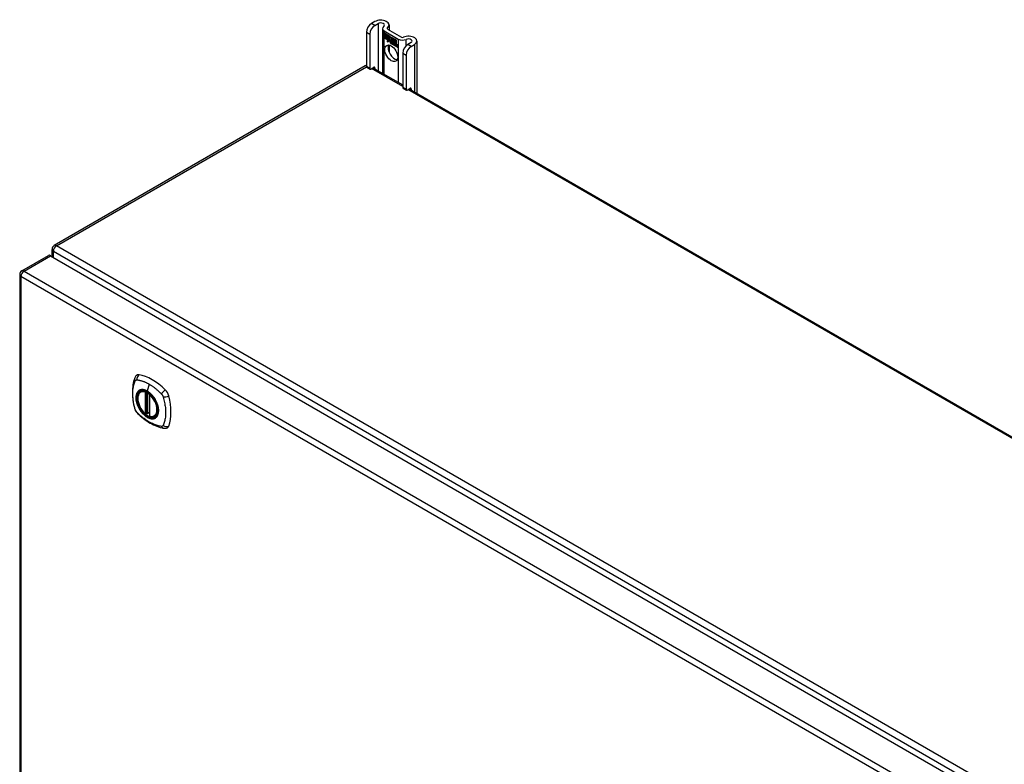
# Model space of a CAD drawing. Header units: inches. Extents: x 24 to 626, y 68 to 289.
# Tile 23 of 30: x 533 to 555, y 272 to 289. Entities that reach past the tile are written whole.
import ezdxf

# ---------------------------------------------------------------- set-up
doc = ezdxf.new("R2010")
doc.units = ezdxf.units.IN
doc.header["$MEASUREMENT"] = 0
doc.layers.add('Visible Edges(ANSI)', color=7, linetype='Continuous', lineweight=25)
doc.layers.add('Visible Tangent Edges(ANSI)', color=7, linetype='Continuous', lineweight=25)

msp = doc.modelspace()

# ---------------------------------------------------------------- linework, layer by layer
at = {"layer": 'Visible Edges(ANSI)'}
for p, q in [((540.963, 288.663), (540.888, 288.619)), ((540.962, 288.576), (541.037, 288.62)), ((540.777, 288.428), (540.777, 287.662)), ((541.135, 288.511), (541.135, 287.512)), ((541.174, 288.455), (541.487, 288.274)), ((541.178, 288.402), (541.178, 288.37)), ((541.178, 288.402), (541.179, 288.402)), ((541.296, 288.334), (541.178, 288.402)), ((541.178, 288.402), (541.296, 288.334)), ((541.178, 288.37), (541.178, 288.402)), ((541.249, 288.498), (541.561, 288.317)), ((541.283, 288.586), (541.283, 288.478)), ((540.852, 288.385), (540.852, 287.62)), ((541.178, 288.37), (541.265, 288.32)), ((541.178, 288.37), (541.178, 288.37)), ((541.265, 288.319), (541.178, 288.37)), ((541.178, 288.364), (541.179, 288.365)), ((541.178, 288.333), (541.178, 288.365)), ((541.178, 288.365), (541.265, 288.315)), ((541.178, 288.364), (541.178, 288.333)), ((541.265, 288.315), (541.178, 288.364)), ((541.178, 288.333), (541.265, 288.283)), ((541.178, 288.333), (541.178, 288.333)), ((541.265, 288.282), (541.178, 288.333)), ((541.178, 288.328), (541.265, 288.278)), ((541.178, 288.295), (541.178, 288.328)), ((541.178, 288.327), (541.179, 288.327)), ((541.265, 288.277), (541.178, 288.327)), ((541.178, 288.327), (541.178, 288.296)), ((541.178, 288.296), (541.265, 288.246)), ((541.178, 288.295), (541.178, 288.296)), ((541.264, 288.246), (541.178, 288.295)), ((541.242, 288.21), (541.264, 288.246)), ((541.28, 288.235), (541.242, 288.21)), ((541.244, 288.212), (541.243, 288.211)), ((541.265, 288.246), (541.244, 288.212)), ((541.244, 288.212), (541.281, 288.236)), ((541.244, 288.212), (541.245, 288.213)), ((541.245, 288.213), (541.281, 288.236)), ((541.264, 288.246), (541.264, 288.246)), ((541.265, 288.32), (541.265, 288.348)), ((541.265, 288.348), (541.268, 288.347)), ((541.265, 288.347), (541.266, 288.348)), ((541.265, 288.347), (541.265, 288.319)), ((541.268, 288.346), (541.265, 288.347)), ((541.265, 288.32), (541.265, 288.321)), ((541.265, 288.315), (541.265, 288.315)), ((541.265, 288.283), (541.265, 288.315)), ((541.265, 288.315), (541.265, 288.282)), ((541.265, 288.283), (541.265, 288.283)), ((541.265, 288.277), (541.265, 288.278)), ((541.265, 288.278), (541.265, 288.249)), ((541.265, 288.249), (541.265, 288.277)), ((541.265, 288.249), (541.265, 288.249)), ((541.266, 288.248), (541.265, 288.249)), ((541.265, 288.249), (541.266, 288.249)), ((541.266, 288.249), (541.279, 288.27)), ((541.278, 288.269), (541.266, 288.248)), ((541.266, 288.249), (541.267, 288.25)), ((541.267, 288.25), (541.267, 288.25)), ((541.268, 288.347), (541.298, 288.277)), ((541.268, 288.346), (541.268, 288.346)), ((541.298, 288.278), (541.268, 288.346)), ((541.278, 288.269), (541.279, 288.269)), ((541.28, 288.258), (541.278, 288.269)), ((541.279, 288.27), (541.28, 288.259)), ((541.279, 288.269), (541.279, 288.269)), ((541.28, 288.259), (541.298, 288.278)), ((541.298, 288.277), (541.28, 288.258)), ((541.28, 288.259), (541.282, 288.26)), ((541.28, 288.235), (541.281, 288.235)), ((541.282, 288.219), (541.28, 288.235)), ((541.281, 288.259), (541.281, 288.26)), ((541.281, 288.236), (541.283, 288.22)), ((541.298, 288.278), (541.282, 288.26)), ((541.31, 288.248), (541.282, 288.219)), ((541.283, 288.22), (541.31, 288.249)), ((541.283, 288.22), (541.284, 288.221)), ((541.283, 288.221), (541.284, 288.22)), ((541.284, 288.221), (541.31, 288.249)), ((541.296, 288.334), (541.296, 288.334)), ((541.312, 288.297), (541.296, 288.334)), ((541.296, 288.334), (541.312, 288.298)), ((541.298, 288.278), (541.298, 288.278)), ((541.31, 288.249), (541.316, 288.234)), ((541.31, 288.248), (541.31, 288.248)), ((541.316, 288.233), (541.31, 288.248)), ((541.312, 288.298), (541.324, 288.318)), ((541.324, 288.317), (541.312, 288.297)), ((541.312, 288.298), (541.313, 288.299)), ((541.313, 288.299), (541.313, 288.299)), ((541.316, 288.233), (541.318, 288.233)), ((541.317, 288.234), (541.318, 288.233)), ((541.318, 288.228), (541.319, 288.229)), ((541.319, 288.205), (541.351, 288.186)), ((541.319, 288.204), (541.32, 288.204)), ((541.352, 288.185), (541.319, 288.204)), ((541.32, 288.212), (541.321, 288.212)), ((541.342, 288.199), (541.32, 288.212)), ((541.321, 288.212), (541.342, 288.2)), ((541.324, 288.317), (541.325, 288.318)), ((541.324, 288.318), (541.383, 288.284)), ((541.325, 288.318), (541.324, 288.317)), ((541.383, 288.284), (541.324, 288.317)), ((541.324, 288.267), (541.354, 288.297)), ((541.354, 288.296), (541.324, 288.267)), ((541.324, 288.267), (541.325, 288.268)), ((541.341, 288.227), (541.324, 288.267)), ((541.324, 288.267), (541.343, 288.226)), ((541.325, 288.268), (541.355, 288.296)), ((541.325, 288.268), (541.325, 288.268)), ((541.325, 288.22), (541.326, 288.221)), ((541.34, 288.223), (541.341, 288.224)), ((541.341, 288.227), (541.342, 288.227)), ((541.342, 288.2), (541.343, 288.201)), ((541.343, 288.201), (541.343, 288.2)), ((541.351, 288.186), (541.352, 288.187)), ((541.352, 288.187), (541.352, 288.186)), ((541.354, 288.297), (541.357, 288.295)), ((541.354, 288.296), (541.355, 288.296)), ((541.357, 288.295), (541.354, 288.296)), ((541.357, 288.295), (541.357, 288.217)), ((541.357, 288.295), (541.357, 288.295)), ((541.357, 288.217), (541.357, 288.295)), ((541.357, 288.217), (541.377, 288.206)), ((541.357, 288.217), (541.357, 288.217)), ((541.377, 288.205), (541.357, 288.217)), ((541.372, 288.178), (541.36, 288.212)), ((541.36, 288.212), (541.374, 288.204)), ((541.361, 288.211), (541.373, 288.177)), ((541.361, 288.211), (541.361, 288.211)), ((541.374, 288.203), (541.361, 288.211)), ((541.374, 288.204), (541.381, 288.181)), ((541.374, 288.203), (541.374, 288.203)), ((541.381, 288.18), (541.374, 288.203)), ((541.377, 288.206), (541.383, 288.187)), ((541.377, 288.205), (541.377, 288.205)), ((541.383, 288.183), (541.377, 288.205)), ((541.381, 288.18), (541.381, 288.181)), ((541.381, 288.181), (541.383, 288.18)), ((541.383, 288.179), (541.381, 288.18)), ((541.383, 288.284), (541.383, 288.284)), ((541.383, 288.187), (541.383, 288.284)), ((541.383, 288.284), (541.383, 288.183)), ((541.383, 288.18), (541.395, 288.192)), ((541.395, 288.191), (541.383, 288.179)), ((541.383, 288.187), (541.383, 288.187)), ((541.383, 288.18), (541.385, 288.181)), ((541.384, 288.18), (541.384, 288.18)), ((541.395, 288.191), (541.385, 288.181)), ((541.387, 288.189), (541.387, 288.282)), ((541.387, 288.282), (541.413, 288.267)), ((541.387, 288.281), (541.387, 288.19)), ((541.387, 288.281), (541.388, 288.281)), ((541.413, 288.266), (541.387, 288.281)), ((541.387, 288.19), (541.393, 288.196)), ((541.394, 288.195), (541.387, 288.189)), ((541.387, 288.19), (541.389, 288.191)), ((541.387, 288.169), (541.408, 288.183)), ((541.388, 288.191), (541.388, 288.19)), ((541.409, 288.183), (541.388, 288.169)), ((541.389, 288.191), (541.394, 288.196)), ((541.389, 288.17), (541.409, 288.184)), ((541.393, 288.196), (541.413, 288.185)), ((541.394, 288.195), (541.394, 288.196)), ((541.413, 288.184), (541.394, 288.195)), ((541.395, 288.192), (541.409, 288.183)), ((541.395, 288.191), (541.396, 288.191)), ((541.408, 288.183), (541.395, 288.191)), ((541.406, 288.13), (541.414, 288.18)), ((541.408, 288.183), (541.409, 288.184)), ((541.413, 288.266), (541.413, 288.267)), ((541.413, 288.267), (541.413, 288.184)), ((541.413, 288.185), (541.413, 288.266)), ((541.413, 288.185), (541.413, 288.185)), ((541.414, 288.18), (541.425, 288.175)), ((541.415, 288.18), (541.415, 288.18)), ((541.417, 288.264), (541.417, 288.182)), ((541.417, 288.264), (541.418, 288.264)), ((541.443, 288.249), (541.417, 288.264)), ((541.417, 288.182), (541.417, 288.264)), ((541.417, 288.264), (541.443, 288.249)), ((541.417, 288.182), (541.428, 288.176)), ((541.417, 288.182), (541.417, 288.182)), ((541.428, 288.176), (541.417, 288.182)), ((541.443, 288.249), (541.443, 288.249)), ((541.443, 288.169), (541.443, 288.249)), ((541.443, 288.249), (541.443, 288.168)), ((541.773, 288.195), (541.697, 288.152)), ((541.902, 288.229), (541.902, 287.069)), ((541.283, 288.14), (541.283, 287.982)), ((541.345, 288.176), (541.346, 288.176)), ((541.345, 288.168), (541.345, 288.176)), ((541.345, 288.168), (541.346, 288.168)), ((541.346, 288.176), (541.346, 288.167)), ((541.351, 288.162), (541.372, 288.178)), ((541.351, 288.162), (541.352, 288.162)), ((541.365, 288.153), (541.351, 288.162)), ((541.373, 288.178), (541.352, 288.162)), ((541.373, 288.177), (541.352, 288.162)), ((541.352, 288.162), (541.365, 288.154)), ((541.352, 288.162), (541.352, 288.162)), ((541.365, 288.154), (541.377, 288.167)), ((541.377, 288.166), (541.365, 288.153)), ((541.365, 288.154), (541.366, 288.155)), ((541.365, 288.155), (541.366, 288.154)), ((541.366, 288.155), (541.377, 288.167)), ((541.372, 288.178), (541.373, 288.178)), ((541.377, 288.167), (541.379, 288.166)), ((541.377, 288.166), (541.377, 288.167)), ((541.379, 288.165), (541.377, 288.166)), ((541.379, 288.166), (541.386, 288.142)), ((541.379, 288.165), (541.379, 288.165)), ((541.386, 288.141), (541.379, 288.165)), ((541.386, 288.142), (541.399, 288.134)), ((541.386, 288.141), (541.386, 288.142)), ((541.4, 288.133), (541.386, 288.141)), ((541.387, 288.169), (541.389, 288.17)), ((541.399, 288.134), (541.387, 288.169)), ((541.388, 288.169), (541.4, 288.133)), ((541.389, 288.169), (541.389, 288.17)), ((541.399, 288.134), (541.399, 288.134)), ((541.406, 288.13), (541.407, 288.13)), ((541.418, 288.123), (541.406, 288.13)), ((541.415, 288.18), (541.407, 288.13)), ((541.407, 288.13), (541.417, 288.124)), ((541.424, 288.174), (541.415, 288.18)), ((541.417, 288.124), (541.421, 288.144)), ((541.417, 288.124), (541.418, 288.124)), ((541.421, 288.144), (541.418, 288.123)), ((541.423, 288.165), (541.424, 288.174)), ((541.423, 288.165), (541.424, 288.165)), ((541.427, 288.163), (541.423, 288.165)), ((541.424, 288.174), (541.424, 288.175)), ((541.425, 288.175), (541.424, 288.165)), ((541.424, 288.165), (541.426, 288.164)), ((541.426, 288.164), (541.428, 288.165)), ((541.427, 288.17), (541.428, 288.176)), ((541.428, 288.164), (541.427, 288.164)), ((541.428, 288.176), (541.428, 288.171)), ((541.428, 288.176), (541.428, 288.176)), ((541.428, 288.17), (541.429, 288.171)), ((541.428, 288.159), (541.43, 288.16)), ((541.429, 288.171), (541.429, 288.171)), ((541.43, 288.166), (541.431, 288.166)), ((541.436, 288.112), (541.441, 288.144)), ((541.436, 288.112), (541.437, 288.113)), ((541.448, 288.106), (541.436, 288.112)), ((541.442, 288.144), (541.437, 288.113)), ((541.437, 288.113), (541.447, 288.106)), ((541.443, 288.169), (541.443, 288.169)), ((541.447, 288.106), (541.451, 288.127)), ((541.447, 288.106), (541.448, 288.107)), ((541.451, 288.127), (541.448, 288.106)), ((541.451, 288.127), (541.451, 288.127)), ((541.454, 288.145), (541.455, 288.146)), ((541.456, 288.141), (541.458, 288.142)), ((541.458, 288.149), (541.46, 288.15)), ((541.458, 288.142), (541.46, 288.143)), ((541.472, 288.127), (541.466, 288.095)), ((541.466, 288.095), (541.471, 288.127)), ((541.466, 288.095), (541.466, 288.096)), ((541.466, 288.095), (541.477, 288.089)), ((541.477, 288.088), (541.466, 288.095)), ((541.477, 288.089), (541.483, 288.12)), ((541.483, 288.12), (541.477, 288.088)), ((541.477, 288.089), (541.478, 288.09)), ((541.587, 287.961), (541.587, 287.195)), ((541.772, 288.109), (541.847, 288.152)), ((541.661, 287.918), (541.661, 287.152)), ((540.751, 287.676), (533.82, 283.675)), ((540.784, 287.648), (540.858, 287.605)), ((540.874, 287.607), (540.941, 287.646)), ((540.922, 287.635), (541.587, 287.251)), ((540.963, 287.633), (540.963, 287.611)), ((541.594, 287.181), (541.668, 287.138)), ((541.683, 287.139), (541.751, 287.178)), ((541.732, 287.167), (583.136, 263.262)), ((541.773, 287.166), (541.773, 287.144)), ((533.77, 283.429), (533.77, 283.589)), ((533.098, 283.112), (533.688, 283.453)), ((533.738, 283.448), (575.885, 259.114)), ((533.048, 283.026), (533.048, 258.76)), ((535.747, 280.418), (535.758, 280.424)), ((535.942, 280.357), (535.942, 279.879)), ((535.873, 279.934), (535.86, 279.926)), ((535.888, 279.932), (535.886, 279.933)), ((535.942, 279.954), (535.901, 279.931)), ((536.06, 279.875), (536.071, 279.882))]:
    msp.add_line(p, q, dxfattribs=at)
at = {"layer": 'Visible Edges(ANSI)', "flags": 128}
for points in [[(535.614, 280.727), (535.606, 280.706), (535.6, 280.686), (535.594, 280.667), (535.589, 280.649), (535.585, 280.63), (535.581, 280.611), (535.574, 280.571), (535.568, 280.53), (535.564, 280.489), (535.562, 280.446), (535.561, 280.403), (535.562, 280.36), (535.564, 280.316), (535.568, 280.271), (535.573, 280.226), (535.58, 280.181), (535.589, 280.136), (535.598, 280.09), (535.604, 280.067), (535.607, 280.055), (535.611, 280.041)], [(535.652, 280.783), (535.639, 280.77), (535.628, 280.755), (535.62, 280.741), (535.614, 280.727)], [(535.846, 279.928), (535.832, 279.94), (535.818, 279.954), (535.805, 279.968), (535.792, 279.983), (535.78, 279.998), (535.768, 280.015), (535.757, 280.032), (535.746, 280.049), (535.736, 280.067), (535.726, 280.085), (535.718, 280.103), (535.71, 280.122), (535.703, 280.14), (535.697, 280.159), (535.692, 280.177), (535.687, 280.196), (535.684, 280.214), (535.681, 280.232), (535.68, 280.25), (535.679, 280.267), (535.679, 280.284), (535.681, 280.3), (535.683, 280.316), (535.686, 280.331), (535.691, 280.345), (535.696, 280.358), (535.702, 280.371), (535.709, 280.382), (535.718, 280.393), (535.727, 280.402), (535.737, 280.41), (535.747, 280.418)], [(536, 280.338), (536.019, 280.315), (536.037, 280.292), (536.053, 280.267), (536.069, 280.242), (536.083, 280.215), (536.096, 280.189), (536.107, 280.162), (536.117, 280.134)], [(535.611, 280.041), (535.615, 280.028), (535.62, 280.015), (535.626, 280.002), (535.632, 279.99), (535.64, 279.978), (535.648, 279.967), (535.657, 279.956), (535.666, 279.945)], [(535.666, 279.945), (535.676, 279.935), (535.685, 279.926), (535.703, 279.909), (535.737, 279.879), (535.772, 279.849), (535.808, 279.82), (535.844, 279.793), (535.881, 279.767), (535.918, 279.743), (535.955, 279.721), (535.993, 279.7), (536.03, 279.681), (536.068, 279.664), (536.106, 279.648), (536.145, 279.635), (536.183, 279.623), (536.221, 279.613), (536.24, 279.609), (536.25, 279.607), (536.262, 279.605)], [(535.886, 279.933), (535.884, 279.935), (535.88, 279.936), (535.876, 279.935), (535.873, 279.934)], [(536.06, 279.875), (536.048, 279.869), (536.036, 279.865), (536.023, 279.862), (536.009, 279.86), (535.995, 279.86), (535.98, 279.861), (535.966, 279.863), (535.951, 279.867)], [(536.262, 279.605), (536.277, 279.603), (536.294, 279.603), (536.311, 279.605), (536.329, 279.61)]]:
    msp.add_lwpolyline(points, dxfattribs=at)
at = {"layer": 'Visible Edges(ANSI)'}
for centre, radius, start, end in [((540.8, 287.591), 0.099, 103.4226, 120), ((533.869, 283.589), 0.099, 120, 180), ((533.147, 283.026), 0.099, 120, 180), ((535.954, 280.357), 0.0118, 137.3656, 180), ((535.854, 279.937), 0.0118, 229.389, 300), ((535.895, 279.941), 0.0118, 232.1717, 300), ((535.954, 279.879), 0.0118, 180, 253.4446)]:
    msp.add_arc(centre, radius, start, end, dxfattribs=at)
for centre, major_axis, start_param, end_param in [((540.888, 288.492), (-0.078, -0.135), 3.926991, 5.497787), ((541.096, 288.586), (0.188, 0), 5.640144, 8.63938), ((541.096, 288.586), (0.0825, 0), 5.640144, 8.63938), ((540.962, 288.449), (0.078, 0.135), 0.785398, 2.356194), ((541.271, 288.511), (-0.136, 0), 5.640144, 7.068583), ((541.271, 288.511), (-0.031, 0), 5.640144, 7.068583), ((541.342, 288.186), (-0.0249, 0.0431), 6.268672, 7.008625), ((541.324, 288.197), (0.012, -0.0207), 3.867033, 5.35049), ((541.324, 288.197), (-0.0123, 0.0214), 0.72544, 2.208898), ((541.342, 288.186), (-0.0245, 0.0424), 6.268672, 7.008625), ((541.344, 288.187), (-0.0249, 0.0431), 0.028947, 0.295885), ((541.336, 288.197), (-0.021, 0.0364), 5.317289, 6.229324), ((541.336, 288.197), (-0.0206, 0.0357), 5.272274, 6.251395), ((541.327, 288.196), (-0.0064, 0.011), 0.453624, 1.914249), ((541.337, 288.197), (-0.0206, 0.0357), 6.047724, 6.251395), ((541.336, 288.197), (-0.0183, 0.0317), 5.329545, 6.268672), ((541.336, 288.197), (-0.0187, 0.0323), 5.330385, 6.268672), ((541.327, 288.196), (0.006, -0.0104), 3.639467, 5.055842), ((541.337, 288.197), (-0.0183, 0.0317), 6.051884, 6.268672), ((541.344, 288.187), (-0.0245, 0.0424), 6.268672, 6.283185), ((541.335, 288.202), (-0.0109, 0.0188), 5.836026, 6.985262), ((541.335, 288.202), (-0.0105, 0.0182), 5.836026, 6.946368), ((541.337, 288.202), (-0.0109, 0.0188), 0.065067, 0.331662), ((541.335, 288.211), (0.0192, -0.0332), 5.055842, 5.891549), ((541.335, 288.211), (-0.0196, 0.0339), 1.914249, 2.72139), ((541.337, 288.202), (-0.0105, 0.0182), 6.079217, 6.283185), ((541.334, 288.208), (-0.0068, 0.0119), 4.819991, 5.836026), ((541.334, 288.208), (0.0072, -0.0125), 1.678399, 2.694434), ((541.339, 288.209), (0.0095, -0.0165), 1.201563, 2.270327), ((541.339, 288.209), (-0.0091, 0.0158), 4.343155, 5.413588), ((541.334, 288.209), (0.006, -0.0103), 0.287189, 1.678399), ((541.334, 288.209), (0.0063, -0.011), 0.251695, 1.678399), ((541.329, 288.21), (0.0172, -0.0299), 0.38335, 1.201563), ((541.329, 288.21), (0.0176, -0.0305), 0.369234, 1.201563), ((541.583, 288.33), (-0.136, 0), 0.785398, 2.213838), ((541.583, 288.33), (0.031, 0), 3.926991, 5.35543), ((541.714, 288.229), (0.187, 0), 5.497787, 8.497023), ((541.714, 288.229), (0.0825, 0), 5.497787, 8.497023), ((541.405, 287.999), (-0.101, 0.176), 0.374433, 2.76716), ((541.33, 288.235), (0.0376, -0.0651), 5.35049, 5.792995), ((541.33, 288.235), (-0.0379, 0.0657), 2.208898, 2.658734), ((541.462, 288.112), (-0.0294, 0.051), 0.219898, 0.610865), ((541.462, 288.112), (-0.0291, 0.0503), 0.219898, 0.610865), ((541.444, 288.14), (-0.015, 0.026), 5.48867, 6.499805), ((541.436, 288.145), (-0.0083, 0.0143), 5.603031, 6.503084), ((541.463, 288.113), (-0.0294, 0.051), 0.219898, 0.291612), ((541.443, 288.144), (-0.015, 0.026), 5.47676, 6.310847), ((541.444, 288.14), (-0.0146, 0.0253), 5.48867, 6.513784), ((541.436, 288.145), (-0.0079, 0.0136), 5.603031, 6.503084), ((541.443, 288.144), (-0.0154, 0.0266), 5.501665, 6.243634), ((541.446, 288.141), (-0.015, 0.026), 0.047158, 0.216619), ((541.438, 288.146), (-0.0083, 0.0143), 0.085815, 0.219898), ((541.444, 288.145), (-0.015, 0.026), 6.059998, 6.283185), ((541.438, 288.146), (-0.0079, 0.0136), 6.100483, 6.283185), ((541.446, 288.141), (-0.0146, 0.0253), 6.06115, 6.283185), ((541.436, 288.152), (0.00412, -0.00714), 1.196548, 2.461438), ((541.436, 288.152), (-0.00375, 0.0065), 4.33814, 5.603031), ((541.431, 288.153), (0.0081, -0.014), 0.610865, 1.196548), ((541.431, 288.153), (-0.0077, 0.0133), 3.752458, 4.33814), ((541.444, 288.154), (0.0063, -0.011), 1.081978, 2.347078), ((541.444, 288.154), (-0.006, 0.0103), 4.223571, 5.48867), ((541.492, 288.096), (-0.0294, 0.051), 0.236534, 0.625184), ((541.492, 288.096), (-0.0291, 0.0503), 0.236639, 0.625276), ((541.429, 288.158), (-0.0176, 0.0305), 3.88819, 4.223571), ((541.473, 288.123), (-0.015, 0.0259), 5.492181, 6.733718), ((541.429, 288.158), (0.018, -0.0312), 0.848525, 1.081978), ((541.473, 288.123), (-0.0153, 0.0266), 5.492181, 6.613939), ((541.43, 288.159), (-0.0176, 0.0305), 3.959823, 3.971212), ((541.475, 288.124), (-0.0153, 0.0266), 0.046088, 0.313087), ((541.466, 288.128), (-0.0082, 0.0143), 5.604299, 6.503622), ((541.493, 288.096), (-0.0294, 0.051), 0.236534, 0.291612), ((541.466, 288.128), (-0.0079, 0.0136), 5.604299, 6.503242), ((541.467, 288.129), (-0.0082, 0.0143), 0.085815, 0.220437), ((541.475, 288.124), (-0.015, 0.0259), 6.060079, 6.283185), ((541.467, 288.129), (-0.0079, 0.0136), 6.100483, 6.283185), ((541.465, 288.135), (0.00412, -0.00714), 1.196401, 2.462706), ((541.465, 288.135), (-0.00375, 0.0065), 4.337994, 5.604299), ((541.46, 288.136), (-0.0077, 0.0133), 3.752322, 4.337994), ((541.46, 288.136), (0.0081, -0.014), 0.610998, 1.196401), ((541.474, 288.137), (0.0066, -0.0114), 1.107844, 2.350588), ((541.474, 288.137), (-0.0062, 0.0107), 4.249437, 5.492181), ((541.458, 288.14), (-0.0176, 0.0305), 3.735005, 4.249437), ((541.458, 288.14), (0.018, -0.0312), 0.593412, 1.107844), ((541.697, 288.025), (-0.078, -0.135), 3.926991, 5.497787), ((541.772, 287.982), (0.078, 0.135), 0.785398, 2.356194), ((540.799, 287.675), (-0.0155, -0.0268), 5.497787, 6.283185), ((540.874, 287.632), (-0.0155, -0.0268), 5.497787, 7.068583), ((540.941, 287.621), (0.0155, 0.0268), 5.497787, 7.068583), ((541.609, 287.208), (-0.0155, -0.0268), 5.497787, 6.283185), ((541.683, 287.165), (-0.0155, -0.0268), 5.497787, 7.068583), ((541.751, 287.153), (0.0155, 0.0268), 5.497787, 7.068583), ((533.738, 283.367), (-0.0495, 0.0857), 5.497787, 6.283185), ((535.751, 280.637), (-0.089, 0.153), 5.825423, 6.408181), ((536.002, 279.64), (-0.64, 1.108), 5.170151, 5.825423), ((535.897, 280.142), (0.157, -0.273), 2.363977, 7.060801), ((536.252, 280.348), (0.089, -0.153), 1.113034, 2.028558), ((535.514, 280.484), (-0.64, 1.108), 3.599355, 4.254627), ((536.252, 279.768), (0.089, -0.153), 6.158189, 6.740947)]:
    msp.add_ellipse(centre, major_axis=major_axis, ratio=0.57735, start_param=start_param, end_param=end_param, dxfattribs=at)
for centre, major_axis in [((541.331, 287.957), (-0.101, 0.176)), ((535.893, 280.14), (-0.16, 0.277))]:
    msp.add_ellipse(centre, major_axis=major_axis, ratio=0.57735, dxfattribs=at)
at = {"layer": 'Visible Tangent Edges(ANSI)'}
for p, q in [((540.962, 288.576), (540.888, 288.619)), ((541.037, 288.62), (541.037, 287.568)), ((540.777, 288.428), (540.852, 288.385)), ((541.174, 287.489), (541.174, 288.455)), ((541.246, 288.5), (541.246, 288.521)), ((541.307, 288.208), (541.308, 288.209)), ((541.318, 288.228), (541.319, 288.229)), ((541.324, 288.189), (541.324, 288.189)), ((541.33, 288.221), (541.331, 288.221)), ((541.34, 288.214), (541.34, 288.214)), ((541.351, 288.208), (541.352, 288.209)), ((541.487, 288.274), (541.487, 287.309)), ((541.665, 288.127), (541.665, 288.267)), ((541.322, 288.179), (541.322, 288.179)), ((541.421, 288.144), (541.421, 288.145)), ((541.426, 288.158), (541.428, 288.159)), ((541.435, 288.159), (541.436, 288.159)), ((541.441, 288.152), (541.441, 288.152)), ((541.441, 288.144), (541.442, 288.145)), ((541.444, 288.164), (541.445, 288.164)), ((541.452, 288.153), (541.453, 288.153)), ((541.465, 288.142), (541.465, 288.142)), ((541.47, 288.135), (541.471, 288.135)), ((541.471, 288.127), (541.472, 288.128)), ((541.474, 288.147), (541.474, 288.147)), ((541.482, 288.136), (541.482, 288.136)), ((541.483, 288.12), (541.483, 288.121)), ((541.587, 287.961), (541.661, 287.918)), ((541.772, 288.109), (541.697, 288.152)), ((541.847, 288.152), (541.847, 287.101)), ((533.869, 283.67), (540.778, 287.658)), ((540.852, 287.62), (540.777, 287.662)), ((541.587, 287.217), (540.893, 287.618)), ((540.941, 287.646), (540.963, 287.633)), ((541.661, 287.152), (541.587, 287.195)), ((583.087, 263.258), (541.703, 287.151)), ((541.751, 287.178), (541.773, 287.166)), ((576.156, 259.256), (533.869, 283.67)), ((533.147, 283.107), (533.738, 283.448)), ((533.799, 283.549), (576.086, 259.135)), ((533.799, 283.412), (533.799, 283.549)), ((575.225, 258.652), (533.077, 282.986)), ((533.077, 282.986), (533.077, 258.72)), ((533.147, 283.107), (575.295, 258.773)), ((535.936, 280.587), (535.892, 280.431)), ((535.845, 280.41), (535.845, 279.932)), ((535.862, 280.41), (535.869, 280.414)), ((535.862, 279.932), (535.862, 280.41)), ((535.873, 280.412), (535.873, 279.938)), ((535.889, 279.939), (535.889, 280.404)), ((535.904, 279.936), (535.904, 280.395)), ((535.946, 279.874), (535.946, 280.352)), ((535.873, 279.938), (535.862, 279.932)), ((535.942, 279.958), (535.904, 279.936))]:
    msp.add_line(p, q, dxfattribs=at)
at = {"layer": 'Visible Tangent Edges(ANSI)', "flags": 128}
for points in [[(535.624, 280.027), (535.614, 280.06), (535.607, 280.09), (535.6, 280.119), (535.594, 280.149), (535.589, 280.178), (535.584, 280.207), (535.58, 280.236), (535.577, 280.265), (535.574, 280.293), (535.572, 280.321), (535.571, 280.349), (535.571, 280.376), (535.571, 280.403), (535.572, 280.429), (535.574, 280.455), (535.577, 280.48), (535.58, 280.504), (535.584, 280.528), (535.589, 280.552), (535.594, 280.575), (535.6, 280.597), (535.607, 280.619), (535.614, 280.64), (535.624, 280.661)], [(535.624, 280.661), (535.624, 280.662), (535.625, 280.663), (535.625, 280.664), (535.626, 280.665), (535.627, 280.666), (535.627, 280.666), (535.628, 280.667), (535.628, 280.668), (535.629, 280.669), (535.629, 280.669), (535.63, 280.67), (535.631, 280.671), (535.631, 280.671), (535.632, 280.672), (535.633, 280.673), (535.633, 280.673), (535.634, 280.674), (535.635, 280.674), (535.635, 280.675), (535.636, 280.676), (535.637, 280.676), (535.638, 280.677), (535.638, 280.677), (535.639, 280.677)], [(535.639, 280.677), (535.64, 280.678), (535.641, 280.678), (535.641, 280.679), (535.642, 280.679), (535.643, 280.679), (535.644, 280.68), (535.645, 280.68), (535.646, 280.68), (535.646, 280.681), (535.647, 280.681), (535.648, 280.681), (535.649, 280.681), (535.65, 280.682), (535.651, 280.682), (535.652, 280.682), (535.653, 280.682), (535.654, 280.682), (535.655, 280.682), (535.655, 280.682), (535.656, 280.682), (535.657, 280.682), (535.658, 280.682), (535.659, 280.682), (535.66, 280.682)], [(535.66, 280.682), (535.673, 280.682), (535.684, 280.68), (535.695, 280.678), (535.706, 280.676), (535.717, 280.674), (535.728, 280.671), (535.74, 280.668), (535.751, 280.665), (535.762, 280.662), (535.774, 280.659), (535.785, 280.655), (535.797, 280.651), (535.808, 280.647), (535.82, 280.643), (535.831, 280.638), (535.843, 280.633), (535.854, 280.628), (535.866, 280.623), (535.878, 280.618), (535.889, 280.612), (535.901, 280.606), (535.913, 280.6), (535.924, 280.594), (535.936, 280.587)], [(535.936, 280.587), (535.948, 280.58), (535.96, 280.573), (535.971, 280.566), (535.983, 280.558), (535.994, 280.55), (536.006, 280.542), (536.018, 280.534), (536.029, 280.526), (536.041, 280.517), (536.052, 280.509), (536.063, 280.5), (536.075, 280.491), (536.086, 280.481), (536.098, 280.472), (536.109, 280.462), (536.12, 280.452), (536.131, 280.442), (536.142, 280.432), (536.153, 280.422), (536.164, 280.411), (536.175, 280.401), (536.186, 280.39), (536.197, 280.379), (536.21, 280.365)], [(535.698, 280.438), (535.689, 280.43), (535.681, 280.421), (535.673, 280.411), (535.666, 280.4), (535.66, 280.388), (535.655, 280.376), (535.65, 280.362), (535.647, 280.348), (535.644, 280.334), (535.642, 280.318), (535.64, 280.302), (535.64, 280.285), (535.64, 280.268), (535.642, 280.251), (535.644, 280.233), (535.647, 280.215), (535.65, 280.196), (535.655, 280.178), (535.66, 280.159), (535.666, 280.14), (535.673, 280.121), (535.681, 280.103), (535.689, 280.084), (535.698, 280.066)], [(536.117, 280.134), (536.135, 280.066), (536.142, 280.001), (536.137, 279.942), (536.121, 279.893), (536.094, 279.854), (536.058, 279.829), (536.015, 279.819), (535.966, 279.823), (535.913, 279.842), (535.86, 279.874), (535.808, 279.919), (535.759, 279.974), (535.718, 280.036), (535.684, 280.103), (535.66, 280.172), (535.646, 280.24), (535.644, 280.303), (535.653, 280.358), (535.674, 280.404), (535.704, 280.437), (535.743, 280.456), (535.789, 280.461), (535.84, 280.452), (535.893, 280.428)], [(535.731, 280.457), (535.73, 280.456), (535.728, 280.456), (535.727, 280.455), (535.725, 280.454), (535.724, 280.454), (535.722, 280.453), (535.721, 280.452), (535.719, 280.452), (535.718, 280.451), (535.716, 280.45), (535.715, 280.449), (535.714, 280.448), (535.712, 280.448), (535.711, 280.447), (535.71, 280.446), (535.708, 280.445), (535.707, 280.444), (535.706, 280.443), (535.704, 280.442), (535.703, 280.441), (535.702, 280.441), (535.7, 280.44), (535.699, 280.439), (535.698, 280.438)], [(535.892, 280.431), (535.885, 280.435), (535.878, 280.439), (535.87, 280.443), (535.863, 280.446), (535.856, 280.449), (535.849, 280.452), (535.842, 280.454), (535.834, 280.457), (535.827, 280.459), (535.82, 280.461), (535.813, 280.462), (535.807, 280.463), (535.8, 280.464), (535.793, 280.465), (535.786, 280.465), (535.78, 280.465), (535.773, 280.465), (535.767, 280.465), (535.761, 280.464), (535.754, 280.463), (535.748, 280.462), (535.743, 280.461), (535.737, 280.459), (535.731, 280.457)], [(536.053, 280.271), (536.047, 280.28), (536.041, 280.288), (536.036, 280.296), (536.03, 280.304), (536.023, 280.313), (536.017, 280.32), (536.011, 280.328), (536.004, 280.336), (535.998, 280.343), (535.991, 280.35), (535.984, 280.358), (535.978, 280.364), (535.971, 280.371), (535.964, 280.378), (535.957, 280.384), (535.95, 280.39), (535.943, 280.396), (535.936, 280.402), (535.928, 280.407), (535.921, 280.413), (535.914, 280.418), (535.907, 280.422), (535.899, 280.427), (535.892, 280.431)], [(535.893, 280.428), (535.897, 280.425), (535.902, 280.422), (535.907, 280.419), (535.911, 280.416), (535.916, 280.413), (535.92, 280.41), (535.925, 280.407), (535.93, 280.403), (535.934, 280.4), (535.939, 280.396), (535.943, 280.392), (535.948, 280.389), (535.952, 280.385), (535.957, 280.381), (535.961, 280.377), (535.966, 280.373), (535.97, 280.369), (535.974, 280.365), (535.979, 280.36), (535.983, 280.356), (535.987, 280.351), (535.992, 280.347), (535.996, 280.342), (536, 280.338)], [(536.21, 280.365), (536.212, 280.363), (536.214, 280.361), (536.216, 280.358), (536.218, 280.356), (536.219, 280.353), (536.221, 280.351), (536.223, 280.349), (536.225, 280.346), (536.226, 280.343), (536.228, 280.341), (536.23, 280.338), (536.231, 280.336), (536.233, 280.333), (536.234, 280.33), (536.236, 280.328), (536.237, 280.325), (536.238, 280.322), (536.24, 280.319), (536.241, 280.316), (536.242, 280.314), (536.243, 280.311), (536.244, 280.308), (536.245, 280.305), (536.246, 280.302)], [(536.246, 280.302), (536.256, 280.269), (536.264, 280.24), (536.27, 280.21), (536.277, 280.181), (536.282, 280.151), (536.287, 280.122), (536.292, 280.094), (536.295, 280.065), (536.298, 280.037), (536.3, 280.009), (536.301, 279.981), (536.301, 279.954), (536.301, 279.927), (536.3, 279.901), (536.298, 279.875), (536.295, 279.85), (536.292, 279.825), (536.287, 279.801), (536.282, 279.778), (536.277, 279.755), (536.27, 279.732), (536.264, 279.711), (536.256, 279.689), (536.246, 279.668)], [(535.698, 280.066), (535.699, 280.063), (535.7, 280.061), (535.702, 280.059), (535.703, 280.056), (535.704, 280.054), (535.706, 280.051), (535.707, 280.049), (535.708, 280.046), (535.71, 280.044), (535.711, 280.042), (535.712, 280.039), (535.714, 280.037), (535.715, 280.034), (535.716, 280.032), (535.718, 280.03), (535.719, 280.027), (535.721, 280.025), (535.722, 280.022), (535.724, 280.02), (535.725, 280.018), (535.727, 280.015), (535.728, 280.013), (535.73, 280.011), (535.731, 280.008)], [(536.086, 280.213), (536.085, 280.216), (536.084, 280.218), (536.082, 280.221), (536.081, 280.223), (536.08, 280.226), (536.078, 280.228), (536.077, 280.23), (536.076, 280.233), (536.074, 280.235), (536.073, 280.238), (536.072, 280.24), (536.07, 280.243), (536.069, 280.245), (536.068, 280.247), (536.066, 280.25), (536.065, 280.252), (536.063, 280.254), (536.062, 280.257), (536.06, 280.259), (536.059, 280.262), (536.057, 280.264), (536.056, 280.266), (536.054, 280.269), (536.053, 280.271)], [(536.086, 279.842), (536.095, 279.85), (536.103, 279.859), (536.111, 279.869), (536.118, 279.88), (536.124, 279.891), (536.129, 279.904), (536.134, 279.917), (536.138, 279.931), (536.141, 279.946), (536.143, 279.961), (536.144, 279.977), (536.145, 279.994), (536.144, 280.011), (536.143, 280.029), (536.141, 280.047), (536.138, 280.065), (536.134, 280.083), (536.129, 280.102), (536.124, 280.12), (536.118, 280.139), (536.111, 280.158), (536.103, 280.177), (536.095, 280.195), (536.086, 280.213)], [(535.66, 279.964), (535.658, 279.966), (535.656, 279.969), (535.655, 279.971), (535.653, 279.973), (535.651, 279.976), (535.649, 279.978), (535.647, 279.981), (535.646, 279.983), (535.644, 279.986), (535.642, 279.988), (535.641, 279.991), (535.639, 279.994), (535.638, 279.996), (535.636, 279.999), (535.635, 280.002), (535.633, 280.004), (535.632, 280.007), (535.631, 280.01), (535.629, 280.013), (535.628, 280.016), (535.627, 280.018), (535.626, 280.021), (535.625, 280.024), (535.624, 280.027)], [(536.21, 279.647), (536.186, 279.649), (536.164, 279.653), (536.142, 279.658), (536.12, 279.664), (536.098, 279.671), (536.075, 279.679), (536.052, 279.687), (536.029, 279.697), (536.006, 279.707), (535.983, 279.718), (535.96, 279.73), (535.936, 279.743), (535.913, 279.757), (535.89, 279.772), (535.866, 279.788), (535.843, 279.804), (535.82, 279.821), (535.797, 279.839), (535.774, 279.858), (535.751, 279.877), (535.728, 279.897), (535.706, 279.918), (535.684, 279.939), (535.66, 279.964)], [(535.731, 280.008), (535.743, 279.991), (535.754, 279.975), (535.767, 279.959), (535.78, 279.944), (535.793, 279.929), (535.807, 279.915), (535.82, 279.902), (535.835, 279.889), (535.849, 279.878), (535.863, 279.867), (535.878, 279.857), (535.892, 279.848), (535.907, 279.84), (535.921, 279.834), (535.936, 279.828), (535.95, 279.823), (535.964, 279.819), (535.978, 279.816), (535.991, 279.815), (536.005, 279.814), (536.017, 279.815), (536.03, 279.816), (536.042, 279.819), (536.053, 279.823)], [(535.873, 279.938), (535.873, 279.938), (535.873, 279.938), (535.873, 279.938), (535.873, 279.938), (535.873, 279.938), (535.873, 279.938), (535.873, 279.938), (535.873, 279.938), (535.873, 279.938), (535.873, 279.938), (535.873, 279.937), (535.873, 279.937), (535.873, 279.937), (535.873, 279.937), (535.873, 279.937), (535.873, 279.937), (535.873, 279.937), (535.873, 279.937), (535.873, 279.937), (535.873, 279.937), (535.873, 279.937), (535.873, 279.937), (535.873, 279.937), (535.873, 279.937)], [(535.873, 279.937), (535.873, 279.936), (535.873, 279.936), (535.873, 279.936), (535.873, 279.936), (535.873, 279.936), (535.873, 279.936), (535.873, 279.935), (535.873, 279.935), (535.873, 279.935), (535.873, 279.935), (535.873, 279.935), (535.873, 279.935), (535.873, 279.935), (535.873, 279.935), (535.873, 279.934), (535.873, 279.934), (535.873, 279.934), (535.873, 279.934), (535.873, 279.934), (535.873, 279.934), (535.873, 279.934), (535.873, 279.934), (535.873, 279.934), (535.873, 279.934)], [(535.873, 279.934), (535.873, 279.934), (535.873, 279.934), (535.873, 279.934), (535.873, 279.934), (535.873, 279.934), (535.873, 279.934), (535.873, 279.934), (535.873, 279.934), (535.873, 279.934), (535.873, 279.934), (535.873, 279.934), (535.873, 279.934), (535.873, 279.934), (535.873, 279.934), (535.873, 279.934), (535.873, 279.934), (535.873, 279.934), (535.873, 279.934), (535.873, 279.934), (535.873, 279.934), (535.873, 279.934), (535.873, 279.934), (535.873, 279.934), (535.873, 279.934)], [(535.886, 279.933), (535.886, 279.933), (535.886, 279.933), (535.886, 279.933), (535.886, 279.933), (535.887, 279.933), (535.887, 279.933), (535.887, 279.933), (535.887, 279.933), (535.887, 279.933), (535.887, 279.933), (535.887, 279.933), (535.887, 279.933), (535.887, 279.933), (535.887, 279.933), (535.887, 279.933), (535.887, 279.933), (535.887, 279.933), (535.887, 279.933), (535.887, 279.933), (535.887, 279.933), (535.887, 279.933), (535.887, 279.933), (535.887, 279.933), (535.888, 279.933)], [(535.888, 279.936), (535.888, 279.936), (535.888, 279.936), (535.888, 279.936), (535.889, 279.936), (535.889, 279.936), (535.889, 279.936), (535.889, 279.937), (535.889, 279.937), (535.889, 279.937), (535.889, 279.937), (535.889, 279.937), (535.889, 279.937), (535.889, 279.937), (535.889, 279.938), (535.889, 279.938), (535.889, 279.938), (535.889, 279.938), (535.889, 279.938), (535.889, 279.938), (535.889, 279.938), (535.889, 279.939), (535.889, 279.939), (535.889, 279.939), (535.889, 279.939)], [(535.888, 279.933), (535.888, 279.933), (535.888, 279.933), (535.888, 279.933), (535.888, 279.933), (535.888, 279.933), (535.888, 279.933), (535.888, 279.933), (535.888, 279.933), (535.888, 279.933), (535.888, 279.933), (535.888, 279.934), (535.888, 279.934), (535.888, 279.934), (535.888, 279.934), (535.888, 279.934), (535.888, 279.934), (535.888, 279.934), (535.888, 279.935), (535.888, 279.935), (535.888, 279.935), (535.888, 279.935), (535.888, 279.935), (535.888, 279.935), (535.888, 279.936)], [(536.053, 279.823), (536.054, 279.823), (536.056, 279.824), (536.057, 279.824), (536.059, 279.825), (536.06, 279.826), (536.062, 279.826), (536.063, 279.827), (536.065, 279.828), (536.066, 279.828), (536.067, 279.829), (536.069, 279.83), (536.07, 279.831), (536.072, 279.832), (536.073, 279.832), (536.074, 279.833), (536.076, 279.834), (536.077, 279.835), (536.078, 279.836), (536.08, 279.837), (536.081, 279.838), (536.082, 279.839), (536.084, 279.84), (536.085, 279.841), (536.086, 279.842)], [(536.246, 279.668), (536.245, 279.666), (536.244, 279.664), (536.243, 279.663), (536.242, 279.661), (536.241, 279.66), (536.24, 279.658), (536.238, 279.657), (536.237, 279.656), (536.236, 279.655), (536.234, 279.654), (536.233, 279.653), (536.231, 279.652), (536.23, 279.651), (536.228, 279.65), (536.227, 279.649), (536.225, 279.649), (536.223, 279.648), (536.221, 279.648), (536.219, 279.647), (536.218, 279.647), (536.216, 279.647), (536.214, 279.647), (536.212, 279.647), (536.21, 279.647)]]:
    msp.add_lwpolyline(points, dxfattribs=at)
at = {"layer": 'Visible Tangent Edges(ANSI)'}
for centre, major_axis, ratio, start_param, end_param in [((540.8, 287.591), (-0.0495, 0.0857), 0.57735, 5.832272, 6.283185), ((533.869, 283.589), (-0.099, 0), 0.57735, 0, 0.785398), ((533.869, 283.589), (-0.0495, -0.0857), 0.57735, 3.926991, 5.497787), ((533.869, 283.589), (-0.0495, 0.0857), 0.57735, 5.497787, 6.283185), ((533.147, 283.026), (-0.099, 0), 0.57735, 0, 0.785398), ((533.147, 283.026), (-0.0495, -0.0857), 0.57735, 3.926991, 5.497787), ((533.147, 283.026), (-0.0495, 0.0857), 0.57735, 5.497787, 6.283185), ((535.724, 280.685), (-0.11, 0.042), 0.704518, 0, 0.765179), ((535.751, 280.7), (0.027, 0.115), 0.753705, 0.761071, 1.898341), ((535.896, 280.142), (-0.173, 0.3), 0.57735, 5.055237, 10.652726), ((535.895, 280.142), (-0.151, 0.261), 0.57735, 5.735752, 8.401415), ((535.904, 280.147), (-0.156, 0.271), 0.57735, 6.166197, 6.283185), ((535.854, 280.414), (-0.0034, -0.0113), 0.697177, 4.264021, 5.346931), ((535.854, 280.414), (-0.0118, 0), 0.57735, 0.785398, 2.356194), ((535.854, 280.414), (0.0059, -0.0102), 0.57735, 0.785398, 1.517295), ((535.895, 280.432), (-0.00246, -0.00426), 0.57735, 5.126896, 6.141288), ((535.954, 280.357), (-0.0118, 0), 0.57735, 0, 0.785398), ((535.954, 280.357), (0.00769, 0.00897), 0.424984, 1.537927, 2.449935), ((535.895, 280.142), (0.151, -0.261), 0.57735, 5.735752, 8.401415), ((536.28, 280.395), (0.0787, 0.088), 0.341266, 1.05898, 2.19625), ((536.307, 280.348), (0.116, 0.024), 0.341266, 4.086935, 5.224206), ((535.724, 280.074), (-0.114, -0.032), 0.390453, 0, 0.392125), ((535.751, 280.027), (-0.0849, -0.0822), 0.390453, 5.89106, 6.283185), ((535.854, 279.937), (0.0118, 0), 0.57735, 3.926991, 5.497787), ((535.854, 279.937), (-0.00769, -0.00897), 0.424984, 5.591528, 6.283185), ((535.854, 279.937), (0.0059, -0.0102), 0.57735, 0, 0.785398), ((535.882, 279.933), (-0.0118, 0), 0.57735, 4.088863, 5.497787), ((535.881, 279.93), (-0.0116, 0.0022), 0.653911, 4.189362, 5.615943), ((535.88, 279.924), (-0.0092, 0.00741), 0.983841, 4.634609, 5.950564), ((535.895, 279.941), (0.0118, 0), 0.57735, 4.073452, 5.497787), ((535.895, 279.941), (-0.00724, -0.00933), 0.470841, 6.079443, 6.283185), ((535.895, 279.941), (0.0059, -0.0102), 0.57735, 0, 0.785398), ((535.954, 279.879), (-0.0118, 0), 0.57735, 0, 0.785398), ((535.954, 279.879), (-0.0034, -0.0113), 0.697177, 5.346931, 6.283185), ((535.904, 280.147), (0.156, -0.271), 0.57735, 0, 0.116988), ((536.28, 279.722), (-0.019, -0.117), 0.704518, 5.518007, 6.283185), ((536.307, 279.737), (0.113, -0.035), 0.753705, 4.384844, 5.522115)]:
    msp.add_ellipse(centre, major_axis=major_axis, ratio=ratio, start_param=start_param, end_param=end_param, dxfattribs=at)
for centre, major_axis in [((535.896, 280.142), (0.171, -0.296)), ((535.893, 280.14), (-0.163, 0.282)), ((535.893, 280.14), (0.162, -0.281))]:
    msp.add_ellipse(centre, major_axis=major_axis, ratio=0.57735, dxfattribs=at)

doc.saveas('drawing.dxf')
